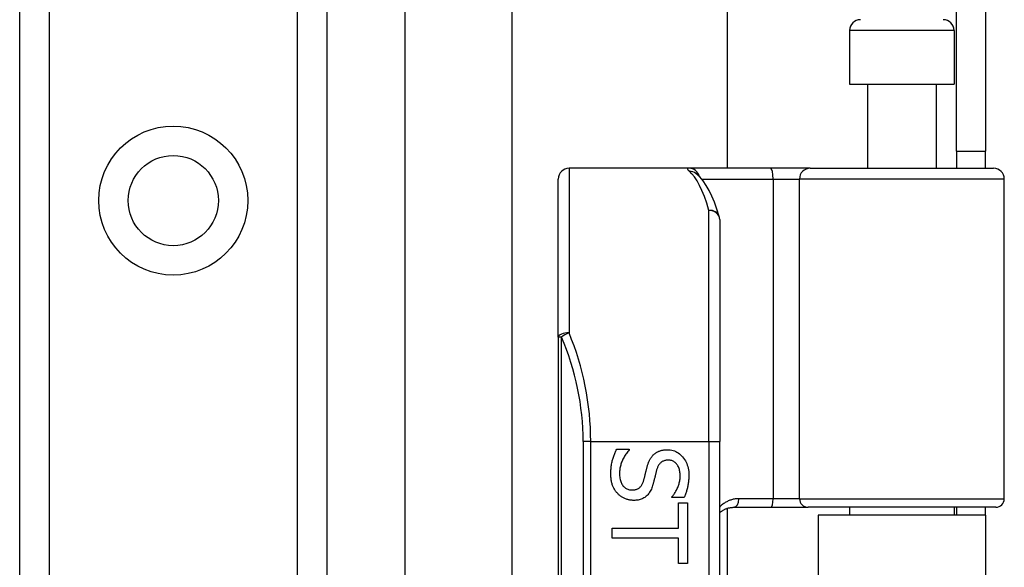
# Model space of a CAD drawing. Header units: inches. Extents: x 2.8 to 76.4, y 4.6 to 40.7.
# Tile 40 of 69: x 17 to 18.8, y 19.7 to 20.7. Entities that reach past the tile are written whole.
import ezdxf

# ---------------------------------------------------------------- set-up
doc = ezdxf.new("R2010")
doc.units = ezdxf.units.IN
doc.header["$MEASUREMENT"] = 0
doc.layers.add('Visible Edges(ANSI)', color=7, linetype='Continuous', lineweight=25)
doc.layers.add('Visible Tangent Edges(ANSI)', color=7, linetype='Continuous', lineweight=25)

msp = doc.modelspace()

# ---------------------------------------------------------------- linework, layer by layer
at = {"layer": 'Visible Edges(ANSI)'}
for p, q in [((17.6576, 29.6809), (17.6576, 16.0559)), ((16.9531, 16.144), (16.9531, 29.5928)), ((17.5151, 29.5928), (17.5151, 16.144)), ((17.854, 19.6518), (17.854, 26.0849)), ((18.2477, 25.2699), (18.2477, 20.4669)), ((18.6671, 20.4979), (18.6671, 20.8099)), ((18.7201, 20.8099), (18.7201, 20.4979)), ((18.4716, 20.7189), (18.4716, 20.6204)), ((18.6626, 20.7189), (18.6626, 20.6204)), ((18.4716, 20.6204), (18.6626, 20.6204)), ((18.5041, 20.6204), (18.5041, 20.4669)), ((18.6301, 20.6204), (18.6301, 20.4669)), ((18.6671, 20.4979), (18.7201, 20.4979)), ((18.6671, 20.4979), (18.6671, 20.4669)), ((18.7201, 20.4669), (18.7201, 20.4979)), ((18.1777, 20.4669), (17.9583, 20.4669)), ((18.3272, 20.4669), (18.1777, 20.4669)), ((18.3995, 20.4669), (18.3272, 20.4669)), ((18.3995, 20.4669), (18.7349, 20.4669)), ((17.9386, 20.158), (17.9386, 20.4472)), ((18.1905, 20.4575), (18.19, 20.4578)), ((18.7546, 19.8626), (18.7546, 20.4472)), ((18.2339, 20.3732), (18.2339, 19.9669)), ((17.9386, 20.158), (17.9386, 18.2758)), ((18.2339, 18.4669), (18.2339, 19.9669)), ((18.0454, 19.9532), (18.0684, 19.9532)), ((18.0684, 19.9532), (18.0684, 19.9518)), ((18.1466, 19.8648), (18.1466, 19.8662)), ((18.1685, 19.8648), (18.1466, 19.8648)), ((18.1587, 19.8549), (18.175, 19.8549)), ((18.1587, 19.8087), (18.1587, 19.8549)), ((18.175, 19.8549), (18.175, 19.7441)), ((18.2477, 19.8449), (18.2477, 18.5888)), ((18.2597, 19.8468), (18.3281, 19.8468)), ((18.3281, 19.8468), (18.3956, 19.8468)), ((18.7389, 19.8468), (18.3956, 19.8468)), ((18.4716, 19.8468), (18.4716, 19.8324)), ((18.6626, 19.8468), (18.6626, 19.8324)), ((18.6671, 19.8468), (18.6671, 19.8324)), ((18.7201, 19.8324), (18.7201, 19.8468)), ((18.7201, 19.8324), (18.4141, 19.8324)), ((18.4141, 19.8324), (18.4141, 18.6014)), ((18.7201, 19.8324), (18.7201, 18.6014)), ((18.0372, 19.7903), (18.0372, 19.8087)), ((18.0372, 19.8087), (18.1587, 19.8087)), ((18.1587, 19.7903), (18.0372, 19.7903)), ((18.1587, 19.7441), (18.1587, 19.7903)), ((18.175, 19.7441), (18.1587, 19.7441))]:
    msp.add_line(p, q, dxfattribs=at)
at = {"layer": 'Visible Edges(ANSI)', "flags": 128}
for points in [[(18.233, 20.3789), (18.2287, 20.3923), (18.2241, 20.4046), (18.2194, 20.4159), (18.2145, 20.4262), (18.2092, 20.4355), (18.2036, 20.4438), (18.1974, 20.4512), (18.1905, 20.4575)], [(18.0347, 19.9079), (18.0347, 19.9104), (18.0348, 19.9128), (18.0349, 19.9151), (18.0351, 19.9174), (18.0353, 19.9196), (18.0355, 19.9218), (18.0358, 19.9239), (18.0361, 19.9259), (18.0365, 19.9279), (18.0369, 19.9298), (18.0373, 19.9316), (18.0378, 19.9334), (18.0384, 19.9351), (18.0389, 19.9369), (18.0395, 19.9386), (18.0401, 19.9403), (18.0407, 19.9419), (18.0413, 19.9436), (18.0419, 19.9452), (18.0426, 19.9468), (18.0433, 19.9484), (18.044, 19.95), (18.0447, 19.9516), (18.0454, 19.9532)], [(18.0684, 19.9518), (18.0671, 19.9503), (18.0657, 19.9487), (18.0644, 19.9471), (18.0632, 19.9455), (18.062, 19.9439), (18.0609, 19.9422), (18.0598, 19.9404), (18.0588, 19.9387), (18.0578, 19.9369), (18.0569, 19.9351), (18.0561, 19.9332), (18.0553, 19.9313), (18.0545, 19.9294), (18.0538, 19.9275), (18.0532, 19.9257), (18.0527, 19.9238), (18.0522, 19.9219), (18.0517, 19.9201), (18.0514, 19.9183), (18.0511, 19.9164), (18.0509, 19.9146), (18.0507, 19.9128), (18.0506, 19.911), (18.0506, 19.9093)], [(18.1009, 19.9204), (18.1013, 19.9216), (18.1016, 19.9228), (18.1019, 19.9239), (18.1023, 19.925), (18.1027, 19.9261), (18.1031, 19.9272), (18.1035, 19.9283), (18.1039, 19.9293), (18.1043, 19.9303), (18.1048, 19.9313), (18.1052, 19.9323), (18.1057, 19.9332), (18.1062, 19.9342), (18.1067, 19.9351), (18.1072, 19.936), (18.1078, 19.9368), (18.1084, 19.9377), (18.109, 19.9385), (18.1096, 19.9394), (18.1102, 19.9402), (18.1109, 19.941), (18.1116, 19.9417), (18.1124, 19.9425), (18.1131, 19.9432)], [(18.1131, 19.9432), (18.1139, 19.9439), (18.1147, 19.9446), (18.1155, 19.9452), (18.1163, 19.9458), (18.1172, 19.9464), (18.1181, 19.947), (18.119, 19.9475), (18.1199, 19.948), (18.1209, 19.9485), (18.1218, 19.949), (18.1228, 19.9494), (18.1238, 19.9498), (18.1249, 19.9502), (18.1259, 19.9505), (18.127, 19.9508), (18.1281, 19.9511), (18.1293, 19.9514), (18.1304, 19.9516), (18.1316, 19.9517), (18.1329, 19.9519), (18.1341, 19.952), (18.1354, 19.9521), (18.1367, 19.9521), (18.138, 19.9521)], [(18.138, 19.9521), (18.1408, 19.9521), (18.1434, 19.9518), (18.146, 19.9513), (18.1486, 19.9507), (18.151, 19.9499), (18.1534, 19.9489), (18.1557, 19.9477), (18.1579, 19.9463), (18.1601, 19.9448), (18.1622, 19.9431), (18.1642, 19.9412), (18.1661, 19.9391), (18.1679, 19.9369), (18.1696, 19.9345), (18.171, 19.9321), (18.1724, 19.9296), (18.1736, 19.927), (18.1746, 19.9242), (18.1755, 19.9214), (18.1762, 19.9185), (18.1767, 19.9155), (18.1771, 19.9123), (18.1773, 19.9091), (18.1774, 19.9058)], [(18.1399, 19.9331), (18.1385, 19.933), (18.1371, 19.9329), (18.1358, 19.9328), (18.1345, 19.9325), (18.1333, 19.9322), (18.1321, 19.9319), (18.1309, 19.9315), (18.1299, 19.931), (18.1288, 19.9304), (18.1278, 19.9298), (18.1269, 19.9292), (18.126, 19.9284), (18.1252, 19.9276), (18.1244, 19.9268), (18.1236, 19.9258), (18.1229, 19.9249), (18.1222, 19.9239), (18.1215, 19.9228), (18.1209, 19.9216), (18.1203, 19.9204), (18.1198, 19.9192), (18.1193, 19.9179), (18.1189, 19.9165), (18.1185, 19.9151)], [(18.1616, 19.9046), (18.1615, 19.9067), (18.1614, 19.9087), (18.1612, 19.9106), (18.1609, 19.9125), (18.1605, 19.9143), (18.1601, 19.9161), (18.1595, 19.9178), (18.1589, 19.9194), (18.1582, 19.9209), (18.1574, 19.9224), (18.1565, 19.9238), (18.1556, 19.9252), (18.1546, 19.9264), (18.1535, 19.9276), (18.1524, 19.9286), (18.1512, 19.9296), (18.15, 19.9304), (18.1487, 19.9311), (18.1474, 19.9317), (18.146, 19.9322), (18.1445, 19.9326), (18.143, 19.9328), (18.1415, 19.933), (18.1399, 19.9331)], [(18.0472, 19.872), (18.0462, 19.8731), (18.0453, 19.8742), (18.0444, 19.8754), (18.0435, 19.8766), (18.0427, 19.8778), (18.0419, 19.879), (18.0411, 19.8803), (18.0404, 19.8816), (18.0397, 19.8829), (18.0391, 19.8842), (18.0385, 19.8856), (18.038, 19.8869), (18.0374, 19.8884), (18.037, 19.8898), (18.0365, 19.8914), (18.0362, 19.893), (18.0358, 19.8947), (18.0355, 19.8964), (18.0353, 19.8982), (18.0351, 19.9), (18.0349, 19.9019), (18.0348, 19.9038), (18.0347, 19.9059), (18.0347, 19.9079)], [(18.0506, 19.9093), (18.0506, 19.9068), (18.0507, 19.9044), (18.051, 19.9021), (18.0513, 19.9), (18.0517, 19.8979), (18.0521, 19.8959), (18.0527, 19.8941), (18.0534, 19.8923), (18.0541, 19.8907), (18.055, 19.8891), (18.0559, 19.8877), (18.0569, 19.8863), (18.058, 19.8851), (18.0591, 19.884), (18.0603, 19.8829), (18.0615, 19.882), (18.0628, 19.8812), (18.0642, 19.8805), (18.0656, 19.8799), (18.0671, 19.8794), (18.0686, 19.879), (18.0702, 19.8788), (18.0719, 19.8786), (18.0736, 19.8786)], [(18.0947, 19.8955), (18.095, 19.8966), (18.0953, 19.8976), (18.0955, 19.8987), (18.0958, 19.8997), (18.0961, 19.9007), (18.0963, 19.9016), (18.0966, 19.9026), (18.0968, 19.9035), (18.097, 19.9045), (18.0973, 19.9054), (18.0975, 19.9063), (18.0977, 19.9072), (18.0979, 19.9081), (18.0981, 19.909), (18.0984, 19.91), (18.0986, 19.911), (18.0989, 19.9121), (18.0991, 19.9132), (18.0994, 19.9143), (18.0997, 19.9154), (18.1, 19.9166), (18.1003, 19.9179), (18.1006, 19.9191), (18.1009, 19.9204)], [(18.1185, 19.9151), (18.1182, 19.9141), (18.1179, 19.9131), (18.1177, 19.912), (18.1174, 19.9109), (18.1171, 19.9098), (18.1168, 19.9086), (18.1165, 19.9074), (18.1162, 19.9062), (18.1159, 19.9049), (18.1155, 19.9036), (18.1152, 19.9022), (18.1149, 19.9008), (18.1146, 19.8995), (18.1142, 19.8981), (18.1139, 19.8968), (18.1136, 19.8955), (18.1133, 19.8943), (18.113, 19.8931), (18.1127, 19.892), (18.1124, 19.8909), (18.1121, 19.8898), (18.1118, 19.8888), (18.1115, 19.8878), (18.1112, 19.8868)], [(18.0736, 19.8786), (18.0749, 19.8786), (18.0762, 19.8787), (18.0775, 19.8788), (18.0787, 19.879), (18.0799, 19.8793), (18.0811, 19.8796), (18.0822, 19.8799), (18.0832, 19.8804), (18.0842, 19.8809), (18.0852, 19.8814), (18.0861, 19.882), (18.087, 19.8826), (18.0878, 19.8833), (18.0886, 19.8841), (18.0894, 19.885), (18.0901, 19.8859), (18.0908, 19.8869), (18.0915, 19.8879), (18.0921, 19.889), (18.0927, 19.8902), (18.0932, 19.8914), (18.0938, 19.8927), (18.0942, 19.8941), (18.0947, 19.8955)], [(18.1466, 19.8662), (18.1476, 19.8673), (18.1486, 19.8685), (18.1495, 19.8697), (18.1505, 19.871), (18.1514, 19.8723), (18.1522, 19.8737), (18.1531, 19.8751), (18.1539, 19.8766), (18.1548, 19.8781), (18.1556, 19.8797), (18.1563, 19.8813), (18.1571, 19.883), (18.1578, 19.8847), (18.1585, 19.8865), (18.1591, 19.8882), (18.1596, 19.89), (18.16, 19.8918), (18.1605, 19.8936), (18.1608, 19.8954), (18.1611, 19.8972), (18.1613, 19.899), (18.1614, 19.9008), (18.1615, 19.9027), (18.1616, 19.9046)], [(18.1774, 19.9058), (18.1774, 19.9039), (18.1774, 19.902), (18.1773, 19.9001), (18.1772, 19.8982), (18.177, 19.8964), (18.1769, 19.8945), (18.1766, 19.8927), (18.1764, 19.8909), (18.1761, 19.8891), (18.1758, 19.8874), (18.1755, 19.8856), (18.1751, 19.8839), (18.1747, 19.8822), (18.1743, 19.8805), (18.1739, 19.8789), (18.1734, 19.8772), (18.1729, 19.8756), (18.1723, 19.874), (18.1718, 19.8724), (18.1712, 19.8709), (18.1705, 19.8693), (18.1699, 19.8678), (18.1692, 19.8663), (18.1685, 19.8648)], [(18.0765, 19.8595), (18.0751, 19.8595), (18.0738, 19.8596), (18.0724, 19.8597), (18.0711, 19.8598), (18.0697, 19.86), (18.0684, 19.8603), (18.0671, 19.8606), (18.0658, 19.8609), (18.0644, 19.8613), (18.0631, 19.8618), (18.0618, 19.8622), (18.0605, 19.8628), (18.0592, 19.8633), (18.058, 19.8639), (18.0567, 19.8646), (18.0556, 19.8652), (18.0544, 19.866), (18.0533, 19.8667), (18.0522, 19.8675), (18.0511, 19.8683), (18.0501, 19.8692), (18.0491, 19.8701), (18.0482, 19.871), (18.0472, 19.872)], [(18.1112, 19.8868), (18.1104, 19.8845), (18.1096, 19.8823), (18.1088, 19.8802), (18.1078, 19.8782), (18.1068, 19.8763), (18.1057, 19.8745), (18.1046, 19.8729), (18.1034, 19.8713), (18.1022, 19.8698), (18.1009, 19.8685), (18.0995, 19.8672), (18.0981, 19.8661), (18.0966, 19.865), (18.0951, 19.864), (18.0934, 19.8632), (18.0918, 19.8624), (18.0901, 19.8617), (18.0883, 19.8611), (18.0865, 19.8606), (18.0846, 19.8602), (18.0826, 19.8599), (18.0806, 19.8596), (18.0786, 19.8595), (18.0765, 19.8595)], [(18.2339, 19.8372), (18.2348, 19.838), (18.2357, 19.8387), (18.2366, 19.8393), (18.2375, 19.84), (18.2384, 19.8406), (18.2394, 19.8412), (18.2404, 19.8418), (18.2414, 19.8423), (18.2424, 19.8428), (18.2434, 19.8433), (18.2445, 19.8438), (18.2456, 19.8442), (18.2467, 19.8446), (18.2478, 19.845), (18.2489, 19.8453), (18.25, 19.8456), (18.2512, 19.8459), (18.2524, 19.8461), (18.2535, 19.8463), (18.2547, 19.8465), (18.256, 19.8466), (18.2572, 19.8467), (18.2584, 19.8468), (18.2597, 19.8468)]]:
    msp.add_lwpolyline(points, dxfattribs=at)
at = {"layer": 'Visible Edges(ANSI)'}
msp.add_circle((17.2341, 20.4078), 0.0825, dxfattribs=at)
for centre, radius, start, end in [((18.4913, 20.7189), 0.0197, 90, 180), ((18.6429, 20.7189), 0.0197, 0, 90), ((17.9583, 20.4472), 0.0197, 90, 180), ((18.7349, 20.4472), 0.0197, 0, 90), ((18.2142, 20.3732), 0.0197, 0, 17.0415), ((18.7389, 19.8626), 0.0157, 270, 0)]:
    msp.add_arc(centre, radius, start, end, dxfattribs=at)
at = {"layer": 'Visible Tangent Edges(ANSI)'}
for p, q in [((17.007, 29.5928), (17.007, 16.144)), ((17.4613, 16.144), (17.4613, 29.5928)), ((18.6626, 20.7189), (18.4716, 20.7189)), ((17.9583, 20.4669), (17.9583, 20.1658)), ((18.2009, 20.4472), (18.3317, 20.4472)), ((18.3317, 20.4472), (18.3317, 19.8626)), ((18.3317, 20.4472), (18.3799, 20.4472)), ((18.7546, 20.4472), (18.3799, 20.4472)), ((18.3799, 19.8626), (18.3799, 20.4472)), ((18.2142, 19.9669), (18.2142, 20.3898)), ((17.9444, 20.158), (17.9386, 20.158)), ((17.9444, 18.2758), (17.9444, 20.158)), ((17.9979, 19.9669), (17.984, 19.9669)), ((17.984, 19.9669), (17.984, 18.4669)), ((17.9979, 19.9669), (18.2142, 19.9669)), ((17.9979, 18.4669), (17.9979, 19.9669)), ((18.2142, 19.9669), (18.2142, 18.4669)), ((18.2142, 19.9669), (18.2339, 19.9669)), ((18.3317, 19.8626), (18.2688, 19.8626)), ((18.3799, 19.8626), (18.3317, 19.8626)), ((18.3799, 19.8626), (18.7546, 19.8626))]:
    msp.add_line(p, q, dxfattribs=at)
at = {"layer": 'Visible Tangent Edges(ANSI)', "flags": 128}
for points in [[(18.1777, 20.4669), (18.1772, 20.4669), (18.1768, 20.4668), (18.1764, 20.4668), (18.176, 20.4667), (18.1757, 20.4666), (18.1755, 20.4665), (18.1753, 20.4664), (18.1751, 20.4663), (18.175, 20.4661), (18.1749, 20.4659), (18.1748, 20.4657), (18.1748, 20.4655), (18.1749, 20.4653), (18.175, 20.465), (18.1751, 20.4647), (18.1753, 20.4644), (18.1755, 20.4641), (18.1758, 20.4638), (18.1761, 20.4634), (18.1765, 20.4631), (18.1769, 20.4627), (18.1774, 20.4623), (18.1779, 20.4618), (18.1784, 20.4614)], [(18.2688, 19.8626), (18.2671, 19.8625), (18.2654, 19.8624), (18.2637, 19.8623), (18.2621, 19.8621), (18.2604, 19.8618), (18.2588, 19.8615), (18.2572, 19.8611), (18.2556, 19.8607), (18.2541, 19.8602), (18.2525, 19.8596), (18.251, 19.8591), (18.2496, 19.8584), (18.2481, 19.8577), (18.2467, 19.857), (18.2453, 19.8562), (18.2439, 19.8554), (18.2426, 19.8546), (18.2412, 19.8537), (18.2399, 19.8527), (18.2387, 19.8518), (18.2374, 19.8507), (18.2362, 19.8497), (18.235, 19.8485), (18.2339, 19.8474)]]:
    msp.add_lwpolyline(points, dxfattribs=at)
at = {"layer": 'Visible Tangent Edges(ANSI)'}
msp.add_circle((17.2341, 20.4078), 0.1363, dxfattribs=at)
msp.add_arc((17.5037, 19.9669), 0.4803, 0, 23.4439, dxfattribs=at)
for centre, major_axis, ratio, start_param, end_param in [((18.1777, 20.4472), (0, 0.0197), 0.985236, 4.962801, 6.283185), ((18.3272, 20.4472), (0, 0.0197), 0.225879, 4.712389, 6.283185), ((18.3995, 20.4472), (0, 0.0197), 0.998608, 0, 1.570796), ((18.1784, 20.4419), (0.012, 0.0156), 0.971402, 0, 0.672693), ((18.1647, 19.9669), (0, -0.5), 0.185699, 2.578938, 2.993098), ((18.2142, 20.3732), (0.0188, 0.0058), 0.834757, 0, 1.320298), ((18.2142, 20.3732), (0.0197, 0), 0.845842, 0, 1.570796), ((17.9583, 20.158), (-0.0197, 0), 0.39785, 4.712389, 6.283185), ((17.9583, 20.158), (0.0181, 0.0078), 0.369668, 1.411843, 2.276718), ((17.5176, 19.9669), (0, 0.5), 0.96063, 4.712389, 5.121562), ((18.2597, 19.8626), (0, -0.0157), 0.580671, 0, 1.570796), ((18.3281, 19.8626), (0, -0.0157), 0.225879, 0, 1.570796), ((18.3956, 19.8626), (0, -0.0157), 0.998608, 4.712389, 6.283185)]:
    msp.add_ellipse(centre, major_axis=major_axis, ratio=ratio, start_param=start_param, end_param=end_param, dxfattribs=at)

doc.saveas('drawing.dxf')
